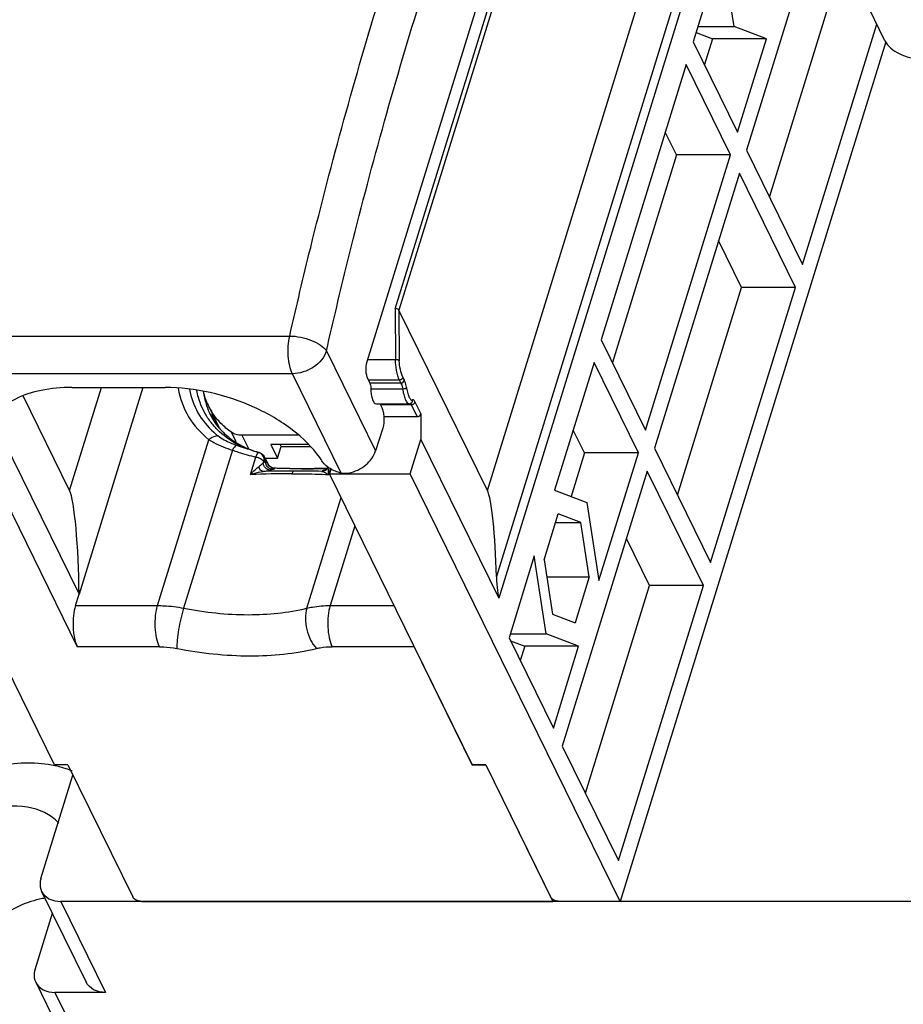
# Model space of a CAD drawing. Header units: millimetres. Extents: x 0 to 594, y 1 to 420.
# Tile 15 of 214: x 263 to 281, y 24 to 44. Entities that reach past the tile are written whole.
import ezdxf

# ---------------------------------------------------------------- set-up
doc = ezdxf.new("R2010")
doc.units = ezdxf.units.MM
doc.header["$LTSCALE"] = 32.67
for name, color, linetype in [('61690N-1_DXF_CONTINUOUS_LINE', 7, 'CONTINUOUS'), ('61690N-2_DXF_CONTINUOUS_LINE', 7, 'CONTINUOUS'), ('61690N-4_DXF_CONTINUOUS_LINE', 7, 'CONTINUOUS'), ('61690N-5_DXF_CONTINUOUS_LINE', 7, 'CONTINUOUS'), ('61786N-2_DXF_CONTINUOUS_LINE', 7, 'CONTINUOUS'), ('61787N-0_DXF_CONTINUOUS_LINE', 7, 'CONTINUOUS')]:
    doc.layers.add(name, color=color, linetype=linetype)

msp = doc.modelspace()

# ---------------------------------------------------------------- linework, layer by layer
at = {"layer": '61690N-1_DXF_CONTINUOUS_LINE', "color": 9, "linetype": 'Continuous'}
for p, q in [((264.3442, 34.6924), (264.9962, 36.8022)), ((265.8471, 36.8022), (264.5379, 32.5654)), ((266.1499, 32.3304), (267.2009, 35.7313)), ((267.6827, 35.5167), (266.6816, 32.2771)), ((268.054, 35.0167), (268.1649, 35.3755)), ((268.2301, 35.4657), (268.2242, 35.4671)), ((268.3509, 35.3576), (268.3507, 35.358)), ((268.3212, 35.284), (268.313, 35.2576)), ((268.3637, 35.2726), (268.313, 35.2576)), ((268.3637, 35.2726), (268.3544, 35.2915)), ((268.4074, 35.2404), (268.4127, 35.2317)), ((268.4127, 35.2317), (268.4129, 35.2313)), ((268.5396, 35.1483), (268.5394, 35.1483)), ((268.5532, 35.1462), (268.5396, 35.1483)), ((269.0998, 35.1349), (269.1065, 35.1359)), ((269.1064, 35.1349), (269.0998, 35.1349)), ((269.5977, 35.1423), (269.5895, 35.142)), ((269.6296, 35.1432), (269.5977, 35.1423)), ((269.6584, 35.0167), (269.6945, 35.1335)), ((268.5086, 35.1236), (268.4578, 35.1086)), ((269.5631, 35.1086), (269.6078, 35.1218)), ((269.5991, 35.1138), (269.599, 35.1137)), ((269.2092, 32.2771), (269.9102, 34.5457)), ((270.1942, 33.9669), (269.6885, 32.3304)), ((264.4652, 32.3304), (266.1499, 32.3304)), ((269.6885, 32.3304), (270.9973, 32.3304)), ((266.1877, 31.4874), (264.503, 31.4874)), ((271.411, 31.4874), (269.7263, 31.4874))]:
    msp.add_line(p, q, dxfattribs=at)
at = {"layer": '61690N-1_DXF_CONTINUOUS_LINE', "color": 6, "linetype": 'Continuous'}
for p, q in [((264.3442, 34.6924), (263.3947, 36.6274)), ((267.3986, 35.986), (267.401, 35.9831)), ((262.9822, 35.7356), (264.5379, 32.5654)), ((268.2242, 35.4671), (268.2202, 35.4682)), ((268.2794, 35.4424), (268.2301, 35.4657)), ((268.3312, 35.3911), (268.2794, 35.4424)), ((268.3507, 35.358), (268.3312, 35.3911)), ((268.3509, 35.3576), (268.4127, 35.2317)), ((268.4437, 35.1895), (268.4125, 35.2321)), ((268.4129, 35.2313), (268.4134, 35.2303)), ((268.4846, 35.1617), (268.4437, 35.1895)), ((268.5325, 35.1488), (268.4846, 35.1617)), ((268.54, 35.1482), (268.5325, 35.1488)), ((268.5794, 35.1464), (268.5396, 35.1483)), ((269.3647, 35.138), (269.1065, 35.1359)), ((269.6306, 35.1446), (269.3647, 35.138)), ((269.6447, 35.1681), (269.6295, 35.1426)), ((264.0348, 29.0631), (261.1064, 35.0306)), ((262.7643, 35.0306), (264.503, 31.4874)), ((269.5907, 35.1111), (269.5989, 35.1137)), ((269.5908, 35.1111), (269.5907, 35.1111)), ((269.5931, 35.1122), (269.5908, 35.1111)), ((264.4652, 32.3304), (264.5379, 32.5654)), ((271.411, 31.4874), (272.6007, 29.0631)), ((264.3111, 29.0631), (264.0348, 29.0631)), ((264.3111, 29.0631), (265.638, 26.3591)), ((272.6007, 29.0631), (272.877, 29.0631)), ((272.877, 29.0631), (274.2497, 26.2659)), ((265.822, 26.2659), (274.2497, 26.2659)), ((274.2613, 26.3036), (274.2497, 26.2659))]:
    msp.add_line(p, q, dxfattribs=at)
for points in [[(269.1065, 35.1359), (268.8576, 35.1381), (268.5794, 35.1464)], [(269.6295, 35.1426), (269.6071, 35.1211), (269.5931, 35.1122)]]:
    msp.add_lwpolyline(points, dxfattribs=at)
at = {"layer": '61690N-1_DXF_CONTINUOUS_LINE', "color": 9, "linetype": 'Continuous'}
for centre, radius, start, end in [((268.5803, 36.9033), 1.5031, 188.47475, 198.3395), ((268.5305, 36.8882), 1.4511, 198.38908, 206.12882), ((268.5426, 36.8959), 1.4653, 206.19233, 218.70773), ((268.5123, 37.0709), 1.6062, 224.36881, 224.91361), ((268.4743, 37.1779), 1.7483, 227.77926, 231.50496), ((269.5701, 41.1337), 5.806, 251.81058, 253.50128), ((268.543, 35.2948), 0.1461, 201.87685, 204.59135), ((268.5448, 35.2957), 0.1482, 204.58904, 206.4169), ((268.5464, 35.2964), 0.1499, 206.41824, 209.10846), ((268.5475, 35.2985), 0.1524, 249.23006, 261.42347), ((268.5475, 35.2982), 0.1521, 261.40679, 266.9871), ((268.5473, 35.2947), 0.1486, 266.98416, 272.27685), ((269.0826, 53.1385), 18.0036, 270.07581, 271.61342), ((269.51, 35.2324), 0.1522, 316.91281, 334.36488), ((268.9331, 10.8728), 24.1599, 90.07231, 92.08534), ((268.9599, 7.2751), 27.8134, 90.03758, 91.32693), ((268.9487, 13.2924), 21.7961, 88.5013, 90.01849), ((269.563, 35.2356), 0.127, 270.03951, 282.62034), ((269.563, 35.2358), 0.1273, 282.61884, 284.38088), ((269.563, 35.2356), 0.127, 284.38066, 286.42361), ((269.5634, 35.2344), 0.1258, 286.48721, 294.45513), ((274.2639, 35.5548), 4.6368, 186.50456, 186.66441)]:
    msp.add_arc(centre, radius, start, end, dxfattribs=at)
at = {"layer": '61690N-1_DXF_CONTINUOUS_LINE', "color": 6, "linetype": 'Continuous'}
for centre, radius, start, end in [((268.7191, 36.6056), 1.4966, 193.34472, 193.78343), ((268.6992, 36.6005), 1.476, 193.77248, 200.15136), ((268.4517, 36.8619), 1.3698, 219.9101, 220.54486), ((268.697, 37.1799), 1.7734, 238.91673, 243.5891), ((268.7312, 37.247), 1.8486, 243.56285, 244.19832), ((268.1876, 35.3392), 0.133, 71.35399, 74.04585)]:
    msp.add_arc(centre, radius, start, end, dxfattribs=at)
msp.add_ellipse((264.3548, 32.9383), major_axis=(-0.0489, 1.7933), ratio=0.0985295, start_param=-1.7829944, end_param=-0.2121981, dxfattribs=at)
at = {"layer": '61690N-1_DXF_CONTINUOUS_LINE', "color": 9, "linetype": 'Continuous'}
for points, knots in [([(266.5692, 36.785), (266.6044, 36.5812), (266.751, 36.1794), (267.0367, 35.8619), (267.2009, 35.7313)], [0, 0, 0, 0, 0.4963535, 1, 1, 1, 1]), ([(266.8016, 36.7642), (266.8336, 36.5971), (266.9522, 36.269), (267.1723, 35.9986), (267.2995, 35.8832)], [0, 0, 0, 0, 0.4976969, 1, 1, 1, 1]), ([(267.1586, 36.2083), (267.0832, 36.329), (267.005, 36.5066), (266.9625, 36.6923), (266.9539, 36.7397)], [0, 0, 0, 0, 0.7474124, 1, 1, 1, 1]), ([(267.3641, 35.9477), (267.3446, 35.9677), (267.2692, 36.0489), (267.2025, 36.1381), (267.1586, 36.2083)], [0, 0, 0, 0, 0.2523673, 1, 1, 1, 1]), ([(267.9212, 35.5668), (267.8691, 35.59), (267.6714, 35.6881), (267.4903, 35.821), (267.3748, 35.9369)], [0, 0, 0, 0, 0.2587004, 1, 1, 1, 1]), ([(267.3861, 35.8096), (267.3709, 35.8095), (267.3031, 35.8009), (267.2412, 35.7651), (267.2009, 35.7313)], [0, 0, 0, 0, 0.2242979, 1, 1, 1, 1]), ([(267.2009, 35.7313), (267.2346, 35.7098), (267.3873, 35.6216), (267.5528, 35.5574), (267.6827, 35.5167)], [0, 0, 0, 0, 0.2272903, 1, 1, 1, 1]), ([(267.7577, 35.6178), (267.7212, 35.6298), (267.5901, 35.6779), (267.4654, 35.7464), (267.3861, 35.8096)], [0, 0, 0, 0, 0.2745162, 1, 1, 1, 1]), ([(267.7577, 35.6178), (267.7435, 35.6086), (267.7159, 35.5752), (267.6945, 35.5391), (267.6827, 35.5167)], [0, 0, 0, 0, 0.4012367, 1, 1, 1, 1]), ([(267.6827, 35.5167), (267.7226, 35.5029), (267.8814, 35.4496), (268.0429, 35.404), (268.1649, 35.3755)], [0, 0, 0, 0, 0.2519465, 1, 1, 1, 1]), ([(268.1649, 35.3755), (268.1687, 35.3855), (268.1828, 35.4186), (268.2016, 35.451), (268.2202, 35.4682)], [0, 0, 0, 0, 0.2968265, 1, 1, 1, 1]), ([(268.1649, 35.3755), (268.1983, 35.3713), (268.2581, 35.3517), (268.3087, 35.3094), (268.3212, 35.284)], [0, 0, 0, 0, 0.5443379, 1, 1, 1, 1]), ([(268.3507, 35.358), (268.3481, 35.3633), (268.3345, 35.3843), (268.3114, 35.3979), (268.2933, 35.4033)], [0, 0, 0, 0, 0.2393334, 1, 1, 1, 1]), ([(268.3544, 35.2915), (268.3562, 35.2972), (268.3612, 35.319), (268.3581, 35.3429), (268.3509, 35.3576)], [0, 0, 0, 0, 0.2665714, 1, 1, 1, 1]), ([(268.054, 35.0167), (268.0672, 35.0325), (268.1185, 35.0903), (268.1747, 35.1448), (268.2214, 35.1771)], [0, 0, 0, 0, 0.265959, 1, 1, 1, 1]), ([(268.313, 35.2576), (268.3071, 35.2506), (268.2797, 35.2204), (268.2477, 35.1946), (268.2214, 35.1771)], [0, 0, 0, 0, 0.2249134, 1, 1, 1, 1]), ([(268.3158, 35.081), (268.2952, 35.0826), (268.2513, 35.1094), (268.2295, 35.1523), (268.2214, 35.1771)], [0, 0, 0, 0, 0.4419129, 1, 1, 1, 1]), ([(268.4578, 35.1086), (268.4216, 35.1086), (268.3454, 35.1433), (268.3147, 35.2194), (268.313, 35.2576)], [0, 0, 0, 0, 0.4868809, 1, 1, 1, 1]), ([(268.3212, 35.284), (268.3221, 35.2872), (268.3259, 35.2985), (268.3308, 35.3095), (268.3353, 35.3168)], [0, 0, 0, 0, 0.2745294, 1, 1, 1, 1]), ([(268.3353, 35.3168), (268.3372, 35.3155), (268.3451, 35.3083), (268.3507, 35.299), (268.3544, 35.2915)], [0, 0, 0, 0, 0.2139662, 1, 1, 1, 1]), ([(268.5086, 35.1236), (268.4804, 35.1236), (268.4216, 35.1439), (268.3852, 35.1934), (268.3746, 35.221)], [0, 0, 0, 0, 0.4876578, 1, 1, 1, 1]), ([(268.4074, 35.2404), (268.4059, 35.2422), (268.3987, 35.2502), (268.3899, 35.2566), (268.3828, 35.2612)], [0, 0, 0, 0, 0.2152637, 1, 1, 1, 1]), ([(268.5086, 35.1236), (268.5131, 35.1249), (268.5269, 35.1294), (268.5411, 35.1345), (268.5488, 35.1407)], [0, 0, 0, 0, 0.3240236, 1, 1, 1, 1]), ([(269.0998, 35.1349), (269.0512, 35.1349), (268.8689, 35.1358), (268.6867, 35.1402), (268.5532, 35.1462)], [0, 0, 0, 0, 0.2668974, 1, 1, 1, 1]), ([(269.6516, 35.0833), (269.6512, 35.088), (269.65, 35.1059), (269.6493, 35.1239), (269.6493, 35.1371)], [0, 0, 0, 0, 0.2638856, 1, 1, 1, 1]), ([(268.054, 35.0167), (268.0756, 35.0242), (268.1609, 35.0526), (268.249, 35.0754), (268.3159, 35.081)], [0, 0, 0, 0, 0.2545907, 1, 1, 1, 1]), ([(268.3158, 35.081), (268.3305, 35.083), (268.3782, 35.0902), (268.4258, 35.0991), (268.4578, 35.1086)], [0, 0, 0, 0, 0.3070796, 1, 1, 1, 1]), ([(268.9417, 35.0885), (268.9376, 35.0873), (268.9172, 35.0747), (268.9082, 35.0508), (268.9026, 35.0327)], [0, 0, 0, 0, 0.1836245, 1, 1, 1, 1]), ([(268.9026, 35.0327), (268.9694, 35.0327), (269.2214, 35.0315), (269.4734, 35.0252), (269.6584, 35.0167)], [0, 0, 0, 0, 0.2648502, 1, 1, 1, 1]), ([(269.5188, 35.081), (269.5163, 35.0857), (269.5282, 35.0964), (269.5434, 35.102), (269.556, 35.1065), (269.5631, 35.1086)], [0, 0, 0, 0, 0.2919578, 0.5923518, 1, 1, 1, 1]), ([(269.5188, 35.081), (269.5412, 35.0767), (269.5886, 35.0551), (269.6335, 35.0307), (269.6584, 35.0167)], [0, 0, 0, 0, 0.4436779, 1, 1, 1, 1]), ([(266.1877, 31.4874), (266.1601, 31.5437), (266.1203, 31.677), (266.0951, 31.8915), (266.1018, 32.1156), (266.129, 32.2627), (266.1499, 32.3304)], [0, 0, 0, 0, 0.2190181, 0.4806612, 0.7525838, 1, 1, 1, 1]), ([(266.1499, 32.3304), (266.1933, 32.3304), (266.3715, 32.3257), (266.5492, 32.303), (266.6816, 32.2771)], [0, 0, 0, 0, 0.2430455, 1, 1, 1, 1]), ([(269.2092, 32.2771), (269.2463, 32.2861), (269.4041, 32.3185), (269.5658, 32.3304), (269.6885, 32.3304)], [0, 0, 0, 0, 0.2374509, 1, 1, 1, 1]), ([(269.6885, 32.3304), (269.6676, 32.2627), (269.6404, 32.1156), (269.6337, 31.8915), (269.6589, 31.677), (269.6987, 31.5437), (269.7263, 31.4874)], [0, 0, 0, 0, 0.2474162, 0.5193388, 0.7809819, 1, 1, 1, 1]), ([(266.6816, 32.2771), (266.6375, 32.1345), (266.5894, 31.9164), (266.5503, 31.6396), (266.5412, 31.5092), (266.5422, 31.4519)], [0, 0, 0, 0, 0.5338795, 0.7950471, 1, 1, 1, 1]), ([(266.6816, 32.2771), (267.1186, 32.1917), (267.966, 32.1008), (268.8185, 32.1827), (269.2092, 32.2771)], [0, 0, 0, 0, 0.5255763, 1, 1, 1, 1]), ([(269.2092, 32.2771), (269.1886, 32.2105), (269.1706, 32.0624), (269.1985, 31.8387), (269.275, 31.6263), (269.3582, 31.5022), (269.4067, 31.4519)], [0, 0, 0, 0, 0.2372558, 0.4995537, 0.762095, 1, 1, 1, 1]), ([(266.1877, 31.4874), (266.2166, 31.4874), (266.3354, 31.4843), (266.4539, 31.4691), (266.5422, 31.4519)], [0, 0, 0, 0, 0.2430456, 1, 1, 1, 1]), ([(266.5422, 31.4519), (267.0374, 31.3551), (267.9978, 31.2521), (268.964, 31.3449), (269.4067, 31.4519)], [0, 0, 0, 0, 0.5255761, 1, 1, 1, 1]), ([(269.4067, 31.4519), (269.4315, 31.4579), (269.5367, 31.4795), (269.6445, 31.4874), (269.7263, 31.4874)], [0, 0, 0, 0, 0.237451, 1, 1, 1, 1])]:
    msp.add_open_spline(points, degree=3, knots=knots, dxfattribs=at)
at = {"layer": '61690N-1_DXF_CONTINUOUS_LINE', "color": 6, "linetype": 'Continuous'}
for points, knots in [([(267.2277, 36.2491), (267.2622, 36.1789), (267.3171, 36.0888), (267.3817, 36.0064), (267.3986, 35.986)], [0, 0, 0, 0, 0.7470946, 1, 1, 1, 1]), ([(267.4108, 35.9715), (267.4362, 35.9418), (267.5464, 35.8236), (267.6766, 35.7245), (267.7814, 35.6612)], [0, 0, 0, 0, 0.2422259, 1, 1, 1, 1]), ([(267.9266, 35.5827), (267.9496, 35.5715), (268.0451, 35.5277), (268.1441, 35.4917), (268.2201, 35.4687)], [0, 0, 0, 0, 0.2440869, 1, 1, 1, 1]), ([(264.4652, 32.3304), (264.4443, 32.2627), (264.4172, 32.1156), (264.4104, 31.8915), (264.4356, 31.677), (264.4754, 31.5437), (264.503, 31.4874)], [0, 0, 0, 0, 0.2474193, 0.5193384, 0.7809786, 1, 1, 1, 1]), ([(265.822, 26.2659), (265.7838, 26.2659), (265.7135, 26.2837), (265.6525, 26.3297), (265.638, 26.3591)], [0, 0, 0, 0, 0.5380179, 1, 1, 1, 1])]:
    msp.add_open_spline(points, degree=3, knots=knots, dxfattribs=at)
for points in [[(268.2202, 35.4682), (268.1195, 35.4975), (268.0199, 35.531), (267.9212, 35.5668)], [(268.3006, 35.4137), (268.283, 35.4369), (268.2577, 35.4559), (268.2302, 35.4652)], [(268.3353, 35.3168), (268.3335, 35.3511), (268.3213, 35.3864), (268.3006, 35.4137)]]:
    msp.add_open_spline(points, degree=3, dxfattribs=at)
at = {"layer": '61690N-1_DXF_CONTINUOUS_LINE', "color": 9, "linetype": 'Continuous'}
for points in [[(268.3746, 35.221), (268.3683, 35.2374), (268.3645, 35.255), (268.3637, 35.2726)], [(268.3828, 35.2612), (268.3766, 35.2653), (268.3702, 35.2691), (268.3637, 35.2726)], [(268.4934, 35.156), (268.4613, 35.1682), (268.4322, 35.1935), (268.4154, 35.2235)], [(268.5488, 35.1407), (268.5506, 35.1422), (268.5524, 35.144), (268.5532, 35.1462)], [(269.6212, 35.1284), (269.6081, 35.1145), (269.592, 35.1029), (269.5746, 35.0948)], [(269.6493, 35.1371), (269.6493, 35.1462), (269.6495, 35.1554), (269.6502, 35.1645)], [(269.5746, 35.0948), (269.5572, 35.0868), (269.5379, 35.082), (269.5188, 35.081)], [(269.6569, 35.0296), (269.6549, 35.0475), (269.653, 35.0654), (269.6516, 35.0833)]]:
    msp.add_open_spline(points, degree=3, dxfattribs=at)
at = {"layer": '61690N-2_DXF_CONTINUOUS_LINE', "color": 7, "linetype": 'Continuous'}
for p, q in [((273.8108, 48.2428), (270.4372, 37.326)), ((270.4523, 36.9888), (270.4981, 36.8956)), ((264.3917, 36.8022), (266.3061, 36.8022)), ((270.7177, 36.448), (270.7452, 36.3921)), ((270.7641, 35.9706), (270.6188, 35.5006))]:
    msp.add_line(p, q, dxfattribs=at)
at = {"layer": '61690N-2_DXF_CONTINUOUS_LINE', "color": 9, "linetype": 'Continuous'}
for p, q in [((261.4516, 37.8566), (268.8569, 37.8566)), ((269.6112, 37.5538), (270.6188, 35.5006)), ((268.9134, 37.0838), (261.508, 37.0838)), ((269.9124, 35.0479), (268.9134, 37.0838))]:
    msp.add_line(p, q, dxfattribs=at)
at = {"layer": '61690N-2_DXF_CONTINUOUS_LINE', "color": 7, "linetype": 'Continuous'}
msp.add_arc((267.2605, 33.8037), 2.7075, 33.05125, 35.17936, dxfattribs=at)
at = {"layer": '61690N-2_DXF_CONTINUOUS_LINE', "color": 9, "linetype": 'Continuous'}
for points, knots in [([(268.8569, 37.8566), (268.9951, 38.4638), (269.5533, 40.821), (270.1955, 43.1585), (270.7268, 44.8778)], [0, 0, 0, 0, 0.2571134, 1, 1, 1, 1]), ([(269.6112, 37.5538), (269.7481, 38.155), (270.3007, 40.4886), (270.9365, 42.8027), (271.4625, 44.5048)], [0, 0, 0, 0, 0.2571133, 1, 1, 1, 1]), ([(268.9134, 37.0838), (268.8885, 37.1345), (268.851, 37.2535), (268.815, 37.5129), (268.8262, 37.7219), (268.8569, 37.8566)], [0, 0, 0, 0, 0.2155786, 0.4721227, 1, 1, 1, 1]), ([(268.8569, 37.8566), (268.9329, 37.8566), (269.0866, 37.8398), (269.3023, 37.7771), (269.4839, 37.685), (269.5805, 37.5999), (269.6112, 37.5538)], [0, 0, 0, 0, 0.2726193, 0.5505347, 0.8011913, 1, 1, 1, 1]), ([(269.6112, 37.5538), (269.5694, 37.4185), (269.4089, 37.2383), (269.1426, 37.1106), (268.9885, 37.0838), (268.9134, 37.0838)], [0, 0, 0, 0, 0.4803698, 0.7450884, 1, 1, 1, 1])]:
    msp.add_open_spline(points, degree=3, knots=knots, dxfattribs=at)
at = {"layer": '61690N-2_DXF_CONTINUOUS_LINE', "color": 7, "linetype": 'Continuous'}
for points, knots in [([(270.4372, 37.326), (270.4197, 37.2694), (270.4122, 37.1782), (270.4253, 37.0647), (270.4413, 37.0113), (270.4523, 36.9888)], [0, 0, 0, 0, 0.5184808, 0.7805787, 1, 1, 1, 1]), ([(264.3917, 36.8022), (264.1803, 36.8022), (263.7822, 36.7684), (263.2475, 36.6012), (262.8971, 36.3593), (262.7145, 36.1183), (262.6562, 35.9875), (262.6357, 35.921)], [0, 0, 0, 0, 0.3034218, 0.5691945, 0.7967351, 0.9001446, 1, 1, 1, 1]), ([(269.4734, 35.3636), (269.3211, 35.5797), (268.9058, 35.9811), (268.1332, 36.4281), (267.2443, 36.7249), (266.615, 36.8022), (266.3061, 36.8022)], [0, 0, 0, 0, 0.2211492, 0.4745653, 0.7416321, 1, 1, 1, 1]), ([(270.4981, 36.8956), (270.5019, 36.8877), (270.5164, 36.8487), (270.5205, 36.8066), (270.5202, 36.774)], [0, 0, 0, 0, 0.2121484, 1, 1, 1, 1]), ([(270.5202, 36.774), (270.5197, 36.7348), (270.5245, 36.6611), (270.544, 36.575), (270.569, 36.5197), (270.5924, 36.4842), (270.6198, 36.4658), (270.6368, 36.4658)], [0, 0, 0, 0, 0.3362092, 0.6313048, 0.7527004, 0.8534299, 1, 1, 1, 1]), ([(270.7452, 36.3921), (270.759, 36.3639), (270.7789, 36.2972), (270.7953, 36.1554), (270.7859, 36.0413), (270.7641, 35.9706)], [0, 0, 0, 0, 0.2194216, 0.4815195, 1, 1, 1, 1]), ([(270.0695, 35.0468), (270.1951, 35.0736), (270.4246, 35.1828), (270.5843, 35.389), (270.6188, 35.5006)], [0, 0, 0, 0, 0.5238581, 1, 1, 1, 1]), ([(269.9124, 35.0479), (269.8327, 35.0656), (269.6893, 35.121), (269.568, 35.2216), (269.5298, 35.2803)], [0, 0, 0, 0, 0.53823, 1, 1, 1, 1])]:
    msp.add_open_spline(points, degree=3, knots=knots, dxfattribs=at)
for points in [[(270.7057, 36.4669), (270.7105, 36.4612), (270.7144, 36.4547), (270.7177, 36.448)], [(270.0694, 35.0467), (270.0183, 35.0358), (269.9635, 35.0366), (269.9124, 35.0479)]]:
    msp.add_open_spline(points, degree=3, dxfattribs=at)
at = {"layer": '61690N-4_DXF_CONTINUOUS_LINE', "color": 7, "linetype": 'Continuous'}
for p, q in [((267.1844, 36.4394), (267.4132, 35.9732)), ((267.4132, 35.9733), (267.4146, 35.9703)), ((269.0395, 35.8209), (267.8776, 35.8209)), ((268.4732, 35.6344), (268.6104, 35.3547)), ((269.2454, 35.6344), (268.4732, 35.6344)), ((268.6104, 35.3547), (268.683, 35.5896)), ((268.683, 35.5896), (268.6611, 35.6344)), ((268.683, 35.5896), (269.2831, 35.5896)), ((268.3524, 35.3547), (268.6104, 35.3547))]:
    msp.add_line(p, q, dxfattribs=at)
at = {"layer": '61690N-4_DXF_CONTINUOUS_LINE', "color": 9, "linetype": 'Continuous'}
for p, q in [((267.7587, 35.6846), (267.6611, 35.8835)), ((267.8776, 35.8209), (268.0096, 35.552))]:
    msp.add_line(p, q, dxfattribs=at)
at = {"layer": '61690N-4_DXF_CONTINUOUS_LINE', "color": 7, "linetype": 'Continuous'}
for centre, radius, start, end in [((268.4688, 37.0695), 1.4306, 194.14248, 206.12514), ((268.4673, 37.0693), 1.4292, 206.14623, 213.62548)]:
    msp.add_arc(centre, radius, start, end, dxfattribs=at)
for points, knots in [([(267.6611, 35.8835), (267.5854, 35.938), (267.4445, 36.0583), (267.3276, 36.2022), (267.2773, 36.2779)], [0, 0, 0, 0, 0.5066687, 1, 1, 1, 1]), ([(267.8776, 35.8209), (267.8377, 35.8209), (267.7612, 35.8301), (267.6905, 35.8624), (267.6611, 35.8835)], [0, 0, 0, 0, 0.5246179, 1, 1, 1, 1])]:
    msp.add_open_spline(points, degree=3, knots=knots, dxfattribs=at)
at = {"layer": '61690N-5_DXF_CONTINUOUS_LINE', "color": 9, "linetype": 'Continuous'}
for p, q in [((272.9101, 34.6924), (277.7419, 50.3282)), ((278.2587, 49.624), (273.0979, 32.9237)), ((278.3713, 49.3944), (273.1449, 32.4816)), ((271.0227, 38.4159), (274.2588, 48.8879)), ((274.3324, 48.8506), (271.0982, 38.3848)), ((271.0227, 38.4159), (271.029, 37.373)), ((271.0982, 38.3848), (271.1044, 37.3479)), ((270.4517, 37.373), (271.029, 37.373)), ((271.1071, 36.9515), (270.4706, 36.9515)), ((271.1346, 36.8956), (271.1071, 36.9515)), ((271.1788, 37.0107), (271.2062, 36.9547)), ((270.4981, 36.8956), (271.1346, 36.8956)), ((270.5202, 36.774), (271.1774, 36.774)), ((271.3542, 36.448), (270.7177, 36.448)), ((271.3291, 36.4805), (271.3307, 36.4803)), ((271.4732, 36.2056), (271.3542, 36.448)), ((271.4259, 36.5072), (271.5448, 36.2647))]:
    msp.add_line(p, q, dxfattribs=at)
at = {"layer": '61690N-5_DXF_CONTINUOUS_LINE', "color": 7, "linetype": 'Continuous'}
for p, q in [((279.7454, 46.5945), (278.2225, 41.6665)), ((277.7216, 45.8024), (277.1309, 43.8909)), ((277.9678, 44.2031), (277.7216, 45.8024)), ((278.6948, 40.7041), (280.0106, 44.962)), ((279.373, 39.3221), (280.8958, 44.25)), ((277.189, 44.0788), (277.5249, 43.9509)), ((277.2274, 44.2031), (277.9678, 44.2031)), ((278.6302, 43.9509), (277.9678, 44.2031)), ((281.0779, 43.8912), (275.6313, 26.2659)), ((277.1309, 43.8909), (278.0395, 42.0395)), ((277.5249, 43.9509), (277.3613, 43.4215)), ((278.6302, 43.9509), (277.5249, 43.9509)), ((278.0395, 42.0395), (278.6302, 43.9509)), ((276.9857, 43.4209), (275.2428, 37.7809)), ((277.8942, 41.5695), (276.9857, 43.4209)), ((276.789, 41.5695), (276.5586, 42.0389)), ((278.2225, 41.6665), (279.373, 39.3221)), ((276.789, 41.5695), (275.4732, 37.3115)), ((276.1514, 35.9295), (277.8942, 41.5695)), ((277.8942, 41.5695), (276.789, 41.5695)), ((278.0773, 41.1965), (276.3344, 35.5565)), ((279.2277, 38.8521), (278.0773, 41.1965)), ((278.1225, 38.8521), (277.6502, 39.8145)), ((276.8067, 34.5941), (278.1225, 38.8521)), ((277.4849, 33.2121), (279.2277, 38.8521)), ((279.2277, 38.8521), (278.1225, 38.8521)), ((272.9101, 34.6924), (271.0982, 38.3848)), ((275.2428, 37.7809), (276.1514, 35.9295)), ((275.0976, 37.3109), (274.289, 34.6945)), ((276.0061, 35.4595), (275.0976, 37.3109)), ((270.6368, 36.4658), (271.3047, 36.4658)), ((271.3051, 36.4658), (271.305, 36.4658)), ((271.3051, 36.4658), (271.3335, 36.4716)), ((271.3335, 36.4716), (271.3641, 36.4953)), ((271.3641, 36.4953), (271.3669, 36.4991)), ((271.3668, 36.499), (271.3669, 36.4991)), ((270.7865, 36.2056), (271.4732, 36.2056)), ((271.5448, 36.2647), (271.548, 35.7356)), ((271.3302, 35.0306), (271.548, 35.7356)), ((271.548, 35.7356), (273.1449, 32.4816)), ((274.9009, 35.4595), (274.6705, 35.9289)), ((276.3344, 35.5565), (277.4849, 33.2121)), ((274.9009, 35.4595), (274.6249, 34.5666)), ((276.0061, 35.4595), (274.9009, 35.4595)), ((275.1976, 32.843), (276.0061, 35.4595)), ((269.7028, 35.1294), (269.6723, 35.0306)), ((272.6007, 29.0631), (269.6723, 35.0306)), ((269.6723, 35.0306), (271.3302, 35.0306)), ((275.6313, 26.2659), (271.3302, 35.0306)), ((276.1892, 35.0865), (274.4463, 29.4466)), ((277.3396, 32.7421), (276.1892, 35.0865)), ((274.289, 34.6945), (274.9514, 34.4423)), ((274.9514, 34.4423), (275.1976, 32.843)), ((274.0729, 33.2713), (274.3634, 34.2112)), ((274.8257, 34.0352), (274.3634, 34.2112)), ((274.309, 34.0352), (274.8257, 34.0352)), ((274.9974, 32.9193), (274.8257, 34.0352)), ((276.2344, 32.7421), (275.7621, 33.7045)), ((273.8728, 33.3475), (273.3547, 31.671)), ((274.1189, 31.7482), (273.8728, 33.3475)), ((274.0729, 33.2713), (274.2447, 32.1553)), ((274.1271, 32.9193), (274.9974, 32.9193)), ((274.9974, 32.9193), (274.7069, 31.9793)), ((274.9186, 28.4842), (276.2344, 32.7421)), ((275.5968, 27.1022), (277.3396, 32.7421)), ((277.3396, 32.7421), (276.2344, 32.7421)), ((274.2447, 32.1553), (274.7069, 31.9793)), ((273.3786, 31.7482), (274.1189, 31.7482)), ((274.7813, 31.496), (274.1189, 31.7482)), ((273.3547, 31.671), (274.2632, 29.8196)), ((273.3864, 31.6063), (273.676, 31.496)), ((273.676, 31.496), (273.5851, 31.2016)), ((274.7813, 31.496), (273.676, 31.496)), ((274.2632, 29.8196), (274.7813, 31.496)), ((274.4463, 29.4466), (275.5968, 27.1022)), ((272.877, 29.0631), (272.6007, 29.0631)), ((272.877, 29.0631), (274.2039, 26.3591)), ((275.6313, 26.2659), (274.3878, 26.2659))]:
    msp.add_line(p, q, dxfattribs=at)
msp.add_arc((274.3805, 26.4983), 0.2298, 238.34157, 243.1488, dxfattribs=at)
for centre, major_axis, start_param, end_param in [((272.9207, 32.9383), (-0.0489, 1.7933), -1.5816365, -0.2121981), ((273.1422, 32.9201), (-0.0122, 0.4483), 1.5599562, 2.9293946)]:
    msp.add_ellipse(centre, major_axis=major_axis, ratio=0.0985295, start_param=start_param, end_param=end_param, dxfattribs=at)
for points, knots in [([(271.0982, 38.3848), (271.0955, 38.3901), (271.0762, 38.4116), (271.0447, 38.4182), (271.0227, 38.4159)], [0, 0, 0, 0, 0.2129355, 1, 1, 1, 1]), ([(271.4732, 36.2056), (271.4908, 36.2056), (271.524, 36.2176), (271.5449, 36.2493), (271.5448, 36.2647)], [0, 0, 0, 0, 0.5324057, 1, 1, 1, 1]), ([(274.2322, 26.3232), (274.2292, 26.326), (274.2182, 26.3366), (274.2088, 26.3491), (274.2039, 26.3591)], [0, 0, 0, 0, 0.2710303, 1, 1, 1, 1]), ([(274.3878, 26.2659), (274.3785, 26.2659), (274.3403, 26.2685), (274.3026, 26.2801), (274.2767, 26.2932)], [0, 0, 0, 0, 0.2421458, 1, 1, 1, 1])]:
    msp.add_open_spline(points, degree=3, knots=knots, dxfattribs=at)
at = {"layer": '61690N-5_DXF_CONTINUOUS_LINE', "color": 9, "linetype": 'Continuous'}
for points, knots in [([(271.1071, 36.9515), (271.0929, 36.9804), (271.069, 37.0473), (271.0365, 37.1874), (271.0248, 37.2999), (271.029, 37.373)], [0, 0, 0, 0, 0.223895, 0.4908271, 1, 1, 1, 1]), ([(271.029, 37.373), (271.0366, 37.3746), (271.0633, 37.3769), (271.0958, 37.3654), (271.1044, 37.3479)], [0, 0, 0, 0, 0.2842549, 1, 1, 1, 1]), ([(271.1788, 37.0107), (271.1537, 37.0618), (271.1225, 37.1744), (271.1048, 37.2892), (271.1044, 37.3479)], [0, 0, 0, 0, 0.4928093, 1, 1, 1, 1]), ([(271.1788, 37.0107), (271.1789, 36.9952), (271.158, 36.9636), (271.1247, 36.9515), (271.1071, 36.9515)], [0, 0, 0, 0, 0.4673076, 1, 1, 1, 1]), ([(271.1346, 36.8956), (271.1522, 36.8956), (271.1855, 36.9076), (271.2063, 36.9393), (271.2062, 36.9547)], [0, 0, 0, 0, 0.5324084, 1, 1, 1, 1]), ([(271.2579, 36.7845), (271.2549, 36.8006), (271.2423, 36.8585), (271.2252, 36.9161), (271.2062, 36.9547)], [0, 0, 0, 0, 0.2749212, 1, 1, 1, 1]), ([(271.1346, 36.8956), (271.1386, 36.8874), (271.1557, 36.8479), (271.1685, 36.8067), (271.1774, 36.774)], [0, 0, 0, 0, 0.2119344, 1, 1, 1, 1]), ([(271.1774, 36.774), (271.1937, 36.7778), (271.2167, 36.7822), (271.2436, 36.7847), (271.2542, 36.7854), (271.2579, 36.7845)], [0, 0, 0, 0, 0.6158618, 0.8600279, 1, 1, 1, 1]), ([(271.305, 36.4658), (271.291, 36.4658), (271.2588, 36.499), (271.2286, 36.5643), (271.1974, 36.6615), (271.1832, 36.7348), (271.1774, 36.774)], [0, 0, 0, 0, 0.122399, 0.3462181, 0.6535893, 1, 1, 1, 1]), ([(271.375, 36.5458), (271.3724, 36.5421), (271.3635, 36.535), (271.3459, 36.544), (271.3314, 36.5629), (271.3148, 36.5924), (271.2986, 36.6316), (271.277, 36.6961), (271.2646, 36.7483), (271.2579, 36.7845)], [0, 0, 0, 0, 0.0473744, 0.0984752, 0.1801752, 0.2972439, 0.4460618, 0.6190193, 1, 1, 1, 1]), ([(271.4259, 36.5072), (271.4215, 36.5161), (271.4131, 36.5308), (271.4005, 36.5474), (271.3851, 36.5552), (271.3773, 36.5491), (271.375, 36.5458)], [0, 0, 0, 0, 0.3937999, 0.6688895, 0.8406377, 1, 1, 1, 1]), ([(271.3411, 36.4707), (271.3422, 36.4692), (271.3471, 36.462), (271.3512, 36.4542), (271.3542, 36.448)], [0, 0, 0, 0, 0.2080775, 1, 1, 1, 1]), ([(271.3907, 36.4577), (271.3958, 36.4604), (271.4129, 36.4719), (271.4259, 36.4923), (271.4259, 36.5072)], [0, 0, 0, 0, 0.2808057, 1, 1, 1, 1])]:
    msp.add_open_spline(points, degree=3, knots=knots, dxfattribs=at)
for points in [[(271.3669, 36.4991), (271.376, 36.512), (271.379, 36.5305), (271.375, 36.5458)], [(271.3367, 36.476), (271.3383, 36.4744), (271.3398, 36.4725), (271.3411, 36.4707)], [(271.3542, 36.448), (271.3668, 36.448), (271.3796, 36.4517), (271.3907, 36.4577)]]:
    msp.add_open_spline(points, degree=3, dxfattribs=at)
at = {"layer": '61690N-5_DXF_CONTINUOUS_LINE', "color": 7, "linetype": 'Continuous'}
msp.add_open_spline([(274.2599, 26.3026), (274.2501, 26.3087), (274.2408, 26.3155), (274.2322, 26.3232)], degree=3, dxfattribs=at)
at = {"layer": '61786N-2_DXF_CONTINUOUS_LINE', "color": 7, "linetype": 'Continuous'}
for p, q in [((263.7566, 26.7359), (264.4102, 28.8509)), ((263.7706, 26.4716), (264.6858, 24.6067)), ((321.6382, 26.2659), (264.164, 26.2659)), ((263.6356, 24.8711), (263.9913, 26.022)), ((263.6496, 24.6067), (264.5647, 22.7419)), ((265.0792, 24.4011), (264.043, 24.4011))]:
    msp.add_line(p, q, dxfattribs=at)
at = {"layer": '61786N-2_DXF_CONTINUOUS_LINE', "color": 9, "linetype": 'Continuous'}
for p, q in [((264.164, 26.2659), (265.0792, 24.4011)), ((264.043, 24.4011), (264.9581, 22.5362))]:
    msp.add_line(p, q, dxfattribs=at)
at = {"layer": '61786N-2_DXF_CONTINUOUS_LINE', "color": 7, "linetype": 'Continuous'}
for centre, radius, start, end in [((263.57, 26.8122), 2.2824, 73.22864, 78.08637), ((263.6047, 26.9324), 2.1573, 71.96398, 73.19165), ((263.6279, 27.0019), 2.084, 68.39836, 71.9773), ((264.1664, 24.3378), 2.0193, 100.67967, 104.29086), ((264.1572, 24.3852), 1.971, 99.04679, 100.67302)]:
    msp.add_arc(centre, radius, start, end, dxfattribs=at)
for points, knots in [([(264.0411, 29.0454), (263.6796, 29.1219), (262.8857, 29.1062), (261.4681, 28.5929), (260.5686, 27.688), (260.3516, 26.986)], [0, 0, 0, 0, 0.2457407, 0.5113972, 1, 1, 1, 1]), ([(264.1221, 27.8716), (263.9611, 28.0499), (263.4369, 28.2819), (262.5897, 28.1716), (261.8226, 27.7386), (261.4683, 27.2465), (261.3878, 26.986)], [0, 0, 0, 0, 0.2181151, 0.4781151, 0.7524987, 1, 1, 1, 1]), ([(263.7566, 26.7359), (263.7496, 26.7132), (263.7297, 26.626), (263.7418, 26.5304), (263.7707, 26.4715)], [0, 0, 0, 0, 0.2661435, 1, 1, 1, 1]), ([(263.7707, 26.4715), (263.8021, 26.4075), (263.9232, 26.2937), (264.0815, 26.2659), (264.164, 26.2659)], [0, 0, 0, 0, 0.4635132, 1, 1, 1, 1]), ([(263.6679, 26.2946), (263.3536, 26.2145), (262.784, 25.925), (262.3897, 25.4019), (262.3029, 25.1212)], [0, 0, 0, 0, 0.5247178, 1, 1, 1, 1]), ([(263.6356, 24.8711), (263.6286, 24.8483), (263.6086, 24.7612), (263.6207, 24.6656), (263.6496, 24.6067)], [0, 0, 0, 0, 0.2661435, 1, 1, 1, 1]), ([(263.6496, 24.6067), (263.6811, 24.5427), (263.8022, 24.4289), (263.9604, 24.4011), (264.043, 24.4011)], [0, 0, 0, 0, 0.4635132, 1, 1, 1, 1]), ([(265.0792, 24.4011), (264.9966, 24.4011), (264.8384, 24.4289), (264.7173, 24.5427), (264.6858, 24.6067)], [0, 0, 0, 0, 0.5364868, 1, 1, 1, 1])]:
    msp.add_open_spline(points, degree=3, knots=knots, dxfattribs=at)
at = {"layer": '61787N-0_DXF_CONTINUOUS_LINE', "color": 3, "linetype": 'Continuous'}
msp.add_line((281.0621, 43.9112), (275.7544, 54.7272), dxfattribs=at)
msp.add_open_spline([(281.0621, 43.9112), (281.1198, 43.7936), (281.3641, 43.6093), (281.6452, 43.5383), (281.7978, 43.5383)], degree=3, knots=[0, 0, 0, 0, 0.4619796, 1, 1, 1, 1], dxfattribs=at)

doc.saveas('drawing.dxf')
